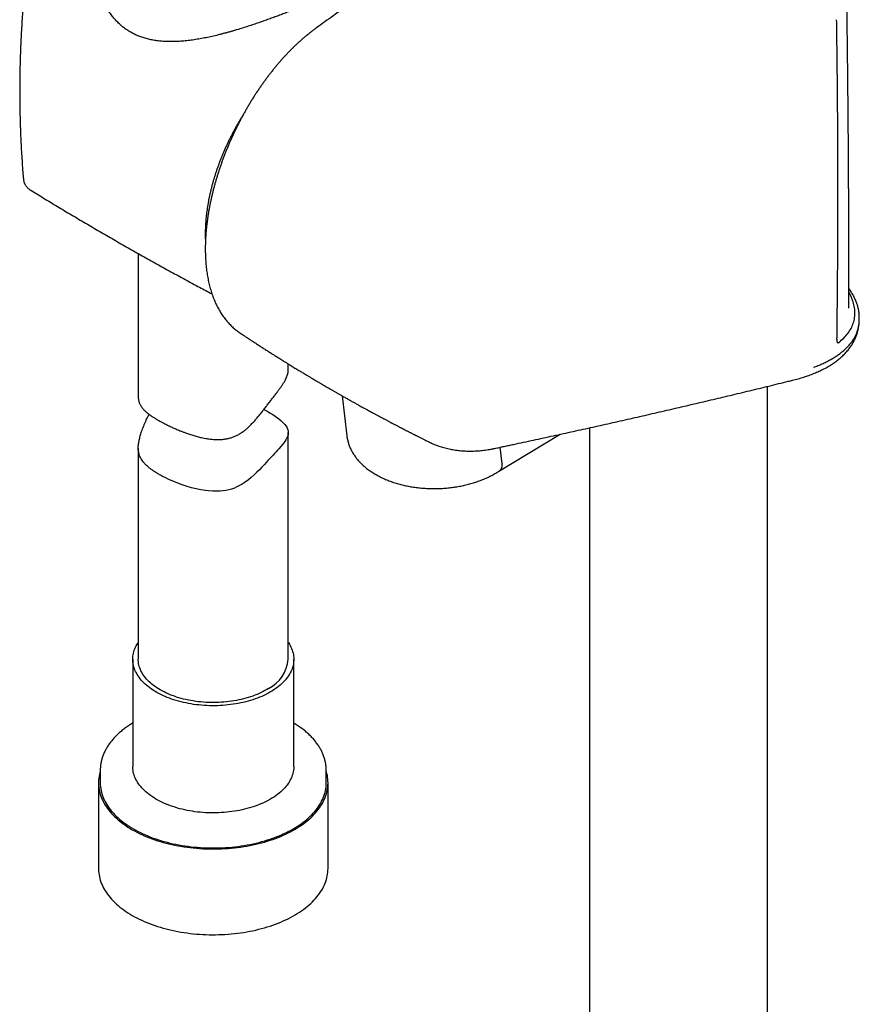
# Model space of a CAD drawing. Header units: millimetres. Extents: x 8 to 673, y 12 to 1463.
# Tile 2 of 16: x 559 to 643, y 291 to 389. Entities that reach past the tile are written whole.
import ezdxf

# ---------------------------------------------------------------- set-up
doc = ezdxf.new("R2010")
doc.units = ezdxf.units.MM

msp = doc.modelspace()

# ---------------------------------------------------------------- linework, layer by layer
at = {"color": 7, "linetype": 'Continuous', "lineweight": 30}
for p, q in [((588.45, 388.213), (588.454, 388.215)), ((570.761, 365.746), (570.761, 351.463)), ((641.801, 360.281), (641.801, 360.312)), ((642.847, 359.039), (642.852, 359.272)), ((642.852, 359.275), (642.852, 359.272)), ((580.962, 357.785), (580.957, 357.788)), ((640.876, 356.896), (640.94, 356.951)), ((585.761, 354.168), (585.761, 354.705)), ((591.133, 351.52), (591.619, 347.514)), ((633.688, 121.638), (633.688, 352.464)), ((585.761, 325.172), (585.761, 347.839)), ((606.865, 344.015), (612.953, 347.671)), ((615.888, 348.319), (615.888, 117.398)), ((599.794, 346.923), (599.791, 346.924)), ((570.761, 346.298), (570.761, 325.172)), ((607.161, 344.701), (606.959, 346.374)), ((607.161, 344.701), (607.162, 344.694)), ((570.211, 325.172), (570.211, 314.456)), ((586.311, 314.456), (586.311, 325.172)), ((566.961, 314.048), (566.961, 312.823)), ((566.961, 314.038), (566.961, 314.048)), ((589.561, 312.823), (589.561, 314.048)), ((566.786, 312.823), (566.786, 304.249)), ((589.736, 304.249), (589.736, 312.823))]:
    msp.add_line(p, q, dxfattribs=at)
at = {"color": 7, "linetype": 'Continuous', "lineweight": 30, "flags": 128}
for points in [[(583.317, 350.147), (583.447, 350.078), (583.712, 349.932), (583.964, 349.785), (584.201, 349.64), (584.454, 349.475), (584.686, 349.312), (584.83, 349.203), (585.001, 349.064), (585.156, 348.927), (585.293, 348.792), (585.428, 348.639), (585.54, 348.489), (585.603, 348.388), (585.658, 348.282), (585.719, 348.121), (585.753, 347.96), (585.76, 347.795), (585.738, 347.627), (585.708, 347.511), (585.659, 347.38), (585.595, 347.245), (585.516, 347.105), (585.418, 346.956), (585.304, 346.8), (585.174, 346.635), (585.008, 346.438), (584.822, 346.229), (584.685, 346.078), (584.54, 345.921), (584.388, 345.758), (584.233, 345.591), (584.071, 345.418), (583.905, 345.239), (583.732, 345.051), (583.555, 344.858), (583.376, 344.662), (583.129, 344.397), (582.875, 344.131), (582.615, 343.868), (582.344, 343.608), (582.064, 343.357), (581.77, 343.115), (581.464, 342.887), (581.142, 342.677), (580.892, 342.534), (580.633, 342.406), (580.368, 342.294), (580.089, 342.198), (579.803, 342.12), (579.514, 342.059), (579.23, 342.015), (578.944, 341.987), (578.656, 341.972), (578.217, 341.975), (577.779, 342.004), (577.472, 342.039), (577.01, 342.112), (576.553, 342.206), (576.096, 342.32), (575.648, 342.45), (575.351, 342.545), (575.064, 342.644), (574.638, 342.804), (574.227, 342.972), (573.824, 343.151), (573.44, 343.336), (573.192, 343.464), (573.192, 343.464)], [(585.761, 326.86), (585.778, 326.834), (585.869, 326.689), (585.952, 326.543), (586.026, 326.396), (586.092, 326.247), (586.149, 326.097), (586.198, 325.946), (586.238, 325.794), (586.269, 325.641), (586.292, 325.488), (586.306, 325.335), (586.311, 325.181), (586.307, 325.027), (586.294, 324.874), (586.273, 324.721), (586.242, 324.568), (586.204, 324.416), (586.156, 324.265), (586.1, 324.115), (586.035, 323.966), (585.961, 323.818), (585.88, 323.672), (585.79, 323.527), (585.691, 323.384), (585.585, 323.243), (585.47, 323.105), (585.348, 322.968), (585.218, 322.834), (585.08, 322.702), (584.935, 322.574), (584.783, 322.448), (584.623, 322.325), (584.457, 322.205), (584.283, 322.088), (584.103, 321.975), (583.917, 321.865), (583.725, 321.759), (583.526, 321.657), (583.322, 321.558), (583.112, 321.463), (582.897, 321.373), (582.677, 321.286), (582.452, 321.204), (582.223, 321.126), (581.989, 321.053), (581.751, 320.984), (581.509, 320.92), (581.264, 320.86), (581.015, 320.805), (580.764, 320.755), (580.509, 320.709), (580.253, 320.669), (579.994, 320.633), (579.733, 320.603), (579.47, 320.577), (579.206, 320.557), (578.942, 320.541), (578.676, 320.531), (578.41, 320.525), (578.144, 320.525), (577.878, 320.53), (577.612, 320.54), (577.347, 320.554), (577.083, 320.574), (576.821, 320.599), (576.559, 320.629), (576.3, 320.664), (576.043, 320.704), (575.789, 320.749), (575.537, 320.799), (575.288, 320.853), (575.042, 320.912), (574.8, 320.976), (574.561, 321.044), (574.327, 321.117), (574.097, 321.194), (573.871, 321.276), (573.651, 321.362), (573.435, 321.452), (573.225, 321.546), (573.02, 321.644), (572.821, 321.746), (572.627, 321.852), (572.44, 321.961), (572.26, 322.074), (572.085, 322.19), (571.918, 322.31), (571.758, 322.433), (571.604, 322.558), (571.458, 322.687), (571.32, 322.818), (571.189, 322.952), (571.065, 323.088), (570.95, 323.226), (570.843, 323.367), (570.743, 323.509), (570.652, 323.654), (570.569, 323.8), (570.495, 323.947), (570.429, 324.096), (570.372, 324.246), (570.323, 324.397), (570.283, 324.549), (570.252, 324.702), (570.229, 324.855), (570.216, 325.009), (570.211, 325.162), (570.215, 325.316), (570.227, 325.469), (570.249, 325.623), (570.279, 325.775), (570.318, 325.927), (570.365, 326.078), (570.422, 326.229), (570.486, 326.378), (570.56, 326.525), (570.642, 326.672), (570.732, 326.816), (570.761, 326.86)], [(583.789, 322.246), (583.612, 322.138), (583.428, 322.034), (583.238, 321.933), (583.043, 321.836), (582.842, 321.744), (582.635, 321.655), (582.423, 321.57), (582.207, 321.49), (581.986, 321.414), (581.76, 321.342), (581.53, 321.275), (581.297, 321.213), (581.059, 321.155), (580.819, 321.102), (580.575, 321.053), (580.329, 321.01), (580.08, 320.971), (579.83, 320.938), (579.577, 320.909), (579.323, 320.886), (579.067, 320.867), (578.811, 320.854), (578.554, 320.845), (578.296, 320.842), (578.039, 320.844), (577.781, 320.851), (577.525, 320.863), (577.269, 320.88), (577.014, 320.902), (576.761, 320.929), (576.51, 320.962), (576.261, 320.999), (576.014, 321.041), (575.769, 321.088), (575.528, 321.14), (575.29, 321.196), (575.055, 321.257), (574.824, 321.323), (574.597, 321.394), (574.375, 321.468), (574.157, 321.548), (573.944, 321.631), (573.736, 321.719), (573.533, 321.81), (573.336, 321.906), (573.145, 322.006), (572.96, 322.109), (572.781, 322.216), (572.608, 322.326), (572.442, 322.44), (572.283, 322.557), (572.131, 322.677), (571.986, 322.799), (571.849, 322.925), (571.719, 323.054), (571.597, 323.184), (571.483, 323.318), (571.377, 323.453), (571.279, 323.591), (571.189, 323.73), (571.107, 323.871), (571.034, 324.013), (570.969, 324.157), (570.913, 324.302), (570.866, 324.448), (570.827, 324.595), (570.797, 324.743), (570.776, 324.891), (570.764, 325.04), (570.761, 325.172)], [(586.311, 314.456), (586.31, 314.389), (586.302, 314.235), (586.284, 314.082), (586.259, 313.929), (586.224, 313.776), (586.181, 313.625), (586.129, 313.474), (586.068, 313.324), (585.999, 313.176), (585.922, 313.029), (585.836, 312.884), (585.742, 312.74), (585.639, 312.598), (585.529, 312.458), (585.41, 312.32), (585.284, 312.185), (585.15, 312.052), (585.009, 311.922), (584.86, 311.795), (584.704, 311.67), (584.541, 311.549), (584.371, 311.431), (584.194, 311.316), (584.011, 311.204), (583.822, 311.096), (583.626, 310.992), (583.425, 310.891), (583.218, 310.795), (583.005, 310.702), (582.788, 310.613), (582.565, 310.529), (582.338, 310.449), (582.106, 310.374), (581.87, 310.302), (581.631, 310.236), (581.387, 310.174), (581.14, 310.116), (580.89, 310.064), (580.637, 310.016), (580.381, 309.973), (580.123, 309.935), (579.863, 309.902), (579.602, 309.874), (579.338, 309.851), (579.074, 309.833), (578.809, 309.82), (578.543, 309.812), (578.277, 309.809), (578.011, 309.811), (577.745, 309.818), (577.48, 309.831), (577.215, 309.848), (576.952, 309.871), (576.69, 309.898), (576.43, 309.931), (576.171, 309.968), (575.916, 310.01), (575.662, 310.058), (575.412, 310.11), (575.164, 310.166), (574.92, 310.228), (574.68, 310.294), (574.444, 310.365), (574.211, 310.44), (573.984, 310.519), (573.76, 310.603), (573.542, 310.691), (573.329, 310.783), (573.121, 310.879), (572.919, 310.979), (572.723, 311.083), (572.533, 311.191), (572.349, 311.302), (572.172, 311.416), (572.001, 311.534), (571.837, 311.655), (571.68, 311.779), (571.53, 311.906), (571.388, 312.036), (571.253, 312.169), (571.126, 312.304), (571.007, 312.441), (570.895, 312.581), (570.792, 312.722), (570.697, 312.866), (570.61, 313.011), (570.531, 313.158), (570.461, 313.306), (570.399, 313.456), (570.346, 313.606), (570.302, 313.758), (570.266, 313.91), (570.24, 314.063), (570.221, 314.216), (570.212, 314.37), (570.211, 314.456)], [(566.961, 313.976), (566.921, 313.838), (566.877, 313.657), (566.841, 313.474), (566.814, 313.292), (566.796, 313.109), (566.787, 312.925), (566.787, 312.742), (566.795, 312.559), (566.812, 312.376), (566.838, 312.193), (566.872, 312.011), (566.916, 311.829), (566.968, 311.648), (567.028, 311.468), (567.097, 311.289), (567.175, 311.112), (567.262, 310.935), (567.356, 310.76), (567.459, 310.587), (567.571, 310.415), (567.69, 310.245), (567.818, 310.077), (567.954, 309.911), (568.097, 309.748), (568.248, 309.587), (568.407, 309.428), (568.574, 309.272), (568.748, 309.118), (568.929, 308.968), (569.118, 308.82), (569.313, 308.676), (569.515, 308.534), (569.724, 308.396), (569.94, 308.261), (570.162, 308.13), (570.39, 308.003), (570.624, 307.879), (570.864, 307.759), (571.109, 307.642), (571.36, 307.53), (571.617, 307.422), (571.878, 307.318), (572.145, 307.218), (572.416, 307.122), (572.691, 307.031), (572.971, 306.944), (573.255, 306.862), (573.543, 306.784), (573.834, 306.711), (574.129, 306.643), (574.426, 306.579), (574.727, 306.521), (575.031, 306.466), (575.337, 306.417), (575.645, 306.373), (575.955, 306.334), (576.267, 306.299), (576.581, 306.27), (576.895, 306.246), (577.211, 306.226), (577.528, 306.212), (577.845, 306.203), (578.163, 306.199), (578.48, 306.2), (578.798, 306.206), (579.115, 306.217), (579.431, 306.233), (579.747, 306.254), (580.061, 306.281), (580.374, 306.312), (580.685, 306.348), (580.995, 306.389), (581.302, 306.436), (581.607, 306.487), (581.91, 306.542), (582.209, 306.603), (582.506, 306.669), (582.799, 306.739), (583.089, 306.814), (583.376, 306.893), (583.658, 306.977), (583.936, 307.066), (584.21, 307.158), (584.479, 307.256), (584.744, 307.357), (585.003, 307.463), (585.258, 307.573), (585.507, 307.686), (585.75, 307.804), (585.988, 307.926), (586.22, 308.051), (586.445, 308.18), (586.665, 308.313), (586.878, 308.449), (587.084, 308.588), (587.284, 308.731), (587.477, 308.876), (587.662, 309.025), (587.841, 309.177), (588.012, 309.331), (588.176, 309.488), (588.332, 309.648), (588.48, 309.81), (588.621, 309.975), (588.753, 310.141), (588.878, 310.31), (588.994, 310.48), (589.102, 310.653), (589.202, 310.827), (589.294, 311.002), (589.377, 311.179), (589.451, 311.358), (589.517, 311.537), (589.575, 311.717), (589.623, 311.899), (589.663, 312.08), (589.695, 312.263), (589.717, 312.446), (589.731, 312.629), (589.736, 312.812), (589.732, 312.996), (589.719, 313.179), (589.698, 313.362), (589.667, 313.544), (589.628, 313.726), (589.581, 313.908), (589.561, 313.976)], [(566.961, 312.823), (566.961, 312.791), (566.967, 312.609), (566.982, 312.427), (567.005, 312.245), (567.037, 312.064), (567.079, 311.883), (567.128, 311.703), (567.187, 311.524), (567.254, 311.346), (567.33, 311.169), (567.414, 310.994), (567.507, 310.82), (567.608, 310.647), (567.717, 310.476), (567.835, 310.307), (567.961, 310.14), (568.094, 309.975), (568.236, 309.812), (568.386, 309.652), (568.543, 309.494), (568.708, 309.339), (568.88, 309.186), (569.059, 309.036), (569.246, 308.89), (569.44, 308.746), (569.64, 308.605), (569.848, 308.468), (570.062, 308.334), (570.282, 308.204), (570.509, 308.077), (570.741, 307.954), (570.98, 307.834), (571.224, 307.719), (571.473, 307.607), (571.728, 307.5), (571.988, 307.397), (572.253, 307.298), (572.523, 307.203), (572.797, 307.113), (573.075, 307.027), (573.357, 306.946), (573.644, 306.869), (573.933, 306.797), (574.227, 306.73), (574.523, 306.667), (574.822, 306.609), (575.124, 306.556), (575.428, 306.508), (575.735, 306.465), (576.043, 306.426), (576.354, 306.393), (576.665, 306.365), (576.978, 306.342), (577.292, 306.324), (577.607, 306.311), (577.922, 306.303), (578.238, 306.3), (578.553, 306.302), (578.869, 306.309), (579.183, 306.321), (579.498, 306.339), (579.811, 306.361), (580.123, 306.389), (580.433, 306.421), (580.742, 306.459), (581.049, 306.501), (581.353, 306.549), (581.656, 306.601), (581.955, 306.658), (582.252, 306.72), (582.546, 306.787), (582.836, 306.858), (583.123, 306.934), (583.406, 307.015), (583.684, 307.1), (583.959, 307.19), (584.229, 307.284), (584.495, 307.382), (584.756, 307.485), (585.011, 307.592), (585.262, 307.703), (585.507, 307.817), (585.746, 307.936), (585.979, 308.059), (586.207, 308.185), (586.428, 308.315), (586.643, 308.448), (586.851, 308.585), (587.053, 308.725), (587.248, 308.868), (587.435, 309.015), (587.616, 309.164), (587.789, 309.316), (587.955, 309.471), (588.114, 309.629), (588.264, 309.789), (588.407, 309.952), (588.542, 310.116), (588.669, 310.283), (588.788, 310.452), (588.898, 310.622), (589.001, 310.795), (589.094, 310.969), (589.18, 311.144), (589.257, 311.321), (589.325, 311.498), (589.385, 311.677), (589.436, 311.857), (589.478, 312.038), (589.512, 312.219), (589.537, 312.4), (589.553, 312.582), (589.56, 312.764), (589.561, 312.823)], [(566.786, 304.249), (566.787, 304.168), (566.795, 303.985), (566.812, 303.802), (566.838, 303.619), (566.872, 303.437), (566.916, 303.255), (566.968, 303.075), (567.028, 302.895), (567.097, 302.716), (567.175, 302.538), (567.262, 302.361), (567.356, 302.186), (567.459, 302.013), (567.571, 301.841), (567.69, 301.671), (567.818, 301.503), (567.954, 301.338), (568.097, 301.174), (568.248, 301.013), (568.407, 300.854), (568.574, 300.698), (568.748, 300.545), (568.929, 300.394), (569.118, 300.246), (569.313, 300.102), (569.515, 299.961), (569.724, 299.822), (569.94, 299.688), (570.162, 299.557), (570.39, 299.429), (570.624, 299.305), (570.864, 299.185), (571.109, 299.069), (571.36, 298.956), (571.617, 298.848), (571.878, 298.744), (572.145, 298.644), (572.416, 298.549), (572.691, 298.458), (572.971, 298.371), (573.255, 298.289), (573.543, 298.211), (573.834, 298.138), (574.129, 298.069), (574.426, 298.006), (574.727, 297.947), (575.031, 297.893), (575.337, 297.844), (575.645, 297.799), (575.955, 297.76), (576.267, 297.726), (576.581, 297.696), (576.895, 297.672), (577.211, 297.653), (577.528, 297.638), (577.845, 297.629), (578.163, 297.625), (578.48, 297.626), (578.798, 297.632), (579.115, 297.643), (579.431, 297.66), (579.747, 297.681), (580.061, 297.707), (580.374, 297.738), (580.685, 297.775), (580.995, 297.816), (581.302, 297.862), (581.607, 297.913), (581.91, 297.969), (582.209, 298.03), (582.506, 298.095), (582.799, 298.165), (583.089, 298.24), (583.376, 298.319), (583.658, 298.403), (583.936, 298.492), (584.21, 298.585), (584.479, 298.682), (584.744, 298.783), (585.003, 298.889), (585.258, 298.999), (585.507, 299.113), (585.75, 299.23), (585.988, 299.352), (586.22, 299.477), (586.445, 299.606), (586.665, 299.739), (586.878, 299.875), (587.084, 300.014), (587.284, 300.157), (587.477, 300.303), (587.662, 300.451), (587.841, 300.603), (588.012, 300.757), (588.176, 300.915), (588.332, 301.074), (588.48, 301.236), (588.621, 301.401), (588.753, 301.567), (588.878, 301.736), (588.994, 301.907), (589.102, 302.079), (589.202, 302.253), (589.294, 302.429), (589.377, 302.606), (589.451, 302.784), (589.517, 302.963), (589.575, 303.144), (589.623, 303.325), (589.663, 303.507), (589.695, 303.689), (589.717, 303.872), (589.731, 304.055), (589.736, 304.239), (589.736, 304.249)]]:
    msp.add_lwpolyline(points, dxfattribs=at)
at = {"color": 7, "linetype": 'Continuous', "lineweight": 30}
msp.add_arc((582.136, 325.487), 3.638, 297.01991, 355.02745, dxfattribs=at)
for points, knots in [([(611.671, 404.147), (611.278, 403.892), (610.31, 403.261), (608.772, 402.249), (607.057, 401.114), (605.349, 399.974), (603.646, 398.83), (601.949, 397.68), (600.259, 396.527), (598.574, 395.369), (596.896, 394.206), (595.224, 393.039), (593.559, 391.867), (591.899, 390.691), (590.245, 389.51), (589.097, 388.685), (588.501, 388.253), (588.452, 388.218)], [0, 0, 0, 0, 0.049591, 0.122298, 0.194994, 0.267678, 0.340347, 0.412999, 0.485634, 0.558247, 0.630839, 0.703406, 0.775947, 0.848463, 0.921024, 0.993596, 1, 1, 1, 1]), ([(589.895, 391.611), (589.887, 391.607), (589.869, 391.598), (589.832, 391.579), (589.785, 391.556), (589.729, 391.53), (589.665, 391.501), (589.594, 391.468), (589.515, 391.433), (589.43, 391.395), (589.337, 391.355), (589.237, 391.311), (589.13, 391.266), (589.017, 391.217), (588.898, 391.167), (588.773, 391.115), (588.643, 391.06), (588.508, 391.004), (588.367, 390.945), (588.221, 390.885), (588.069, 390.823), (587.913, 390.759), (587.751, 390.693), (587.584, 390.625), (587.412, 390.556), (587.236, 390.485), (587.054, 390.412), (586.867, 390.338), (586.676, 390.262), (586.48, 390.185), (586.281, 390.107), (586.078, 390.027), (585.872, 389.947), (585.661, 389.866), (585.445, 389.783), (585.225, 389.7), (585.002, 389.615), (584.774, 389.53), (584.542, 389.443), (584.306, 389.356), (584.066, 389.269), (583.823, 389.181), (583.575, 389.092), (583.323, 389.002), (583.067, 388.913), (582.809, 388.823), (582.549, 388.734), (582.285, 388.646), (582.018, 388.557), (581.747, 388.468), (581.473, 388.38), (581.195, 388.292), (580.914, 388.205), (580.631, 388.12), (580.344, 388.035), (580.056, 387.951), (579.765, 387.869), (579.473, 387.789), (579.179, 387.712), (578.884, 387.636), (578.588, 387.563), (578.291, 387.493), (577.992, 387.425), (577.693, 387.361), (577.393, 387.301), (577.093, 387.243), (576.793, 387.19), (576.494, 387.141), (576.197, 387.097), (575.903, 387.058), (575.611, 387.024), (575.322, 386.994), (575.034, 386.971), (574.75, 386.952), (574.469, 386.94), (574.192, 386.933), (573.919, 386.933), (573.65, 386.938), (573.386, 386.95), (573.127, 386.967), (572.873, 386.991), (572.625, 387.021), (572.381, 387.057), (572.142, 387.1), (571.907, 387.149), (571.677, 387.204), (571.453, 387.265), (571.234, 387.332), (571.019, 387.406), (570.807, 387.487), (570.599, 387.574), (570.396, 387.668), (570.199, 387.767), (570.008, 387.872), (569.822, 387.983), (569.639, 388.1), (569.46, 388.225), (569.285, 388.356), (569.115, 388.494), (568.949, 388.638), (568.788, 388.789), (568.632, 388.946), (568.48, 389.109), (568.333, 389.279), (568.19, 389.455), (568.052, 389.638), (567.92, 389.826), (567.793, 390.02), (567.672, 390.22), (567.557, 390.425), (567.447, 390.637), (567.343, 390.854), (567.245, 391.076), (567.154, 391.302), (567.07, 391.533), (566.992, 391.767), (566.922, 392.004), (566.859, 392.244), (566.804, 392.485), (566.757, 392.727), (566.717, 392.97), (566.686, 393.212), (566.662, 393.445), (566.653, 393.597), (566.649, 393.668)], [0, 0, 0, 0, 0.005715, 0.013491, 0.021568, 0.029862, 0.038299, 0.046818, 0.055371, 0.063915, 0.072432, 0.081044, 0.0896, 0.098111, 0.106562, 0.11494, 0.123235, 0.131427, 0.139617, 0.147734, 0.155788, 0.163788, 0.171745, 0.179669, 0.187576, 0.195415, 0.203252, 0.211077, 0.218879, 0.226646, 0.234369, 0.242035, 0.249653, 0.25732, 0.264976, 0.272632, 0.280295, 0.287973, 0.295676, 0.303416, 0.311122, 0.318875, 0.326694, 0.334562, 0.342457, 0.350358, 0.35824, 0.366134, 0.374165, 0.382231, 0.390343, 0.398508, 0.406736, 0.415035, 0.423378, 0.431781, 0.440219, 0.448693, 0.457207, 0.465759, 0.474352, 0.482986, 0.491659, 0.500372, 0.509123, 0.51791, 0.526732, 0.535566, 0.544338, 0.553081, 0.561799, 0.570498, 0.579182, 0.587859, 0.596445, 0.605011, 0.613525, 0.621973, 0.630343, 0.638625, 0.646807, 0.654962, 0.663043, 0.671064, 0.679037, 0.686973, 0.694882, 0.702601, 0.710422, 0.718265, 0.726106, 0.733914, 0.741666, 0.749341, 0.75695, 0.7647, 0.772458, 0.780239, 0.788052, 0.795907, 0.803812, 0.811765, 0.819711, 0.827754, 0.835883, 0.844083, 0.852335, 0.860621, 0.868955, 0.877393, 0.885918, 0.894524, 0.903207, 0.911959, 0.920771, 0.929634, 0.938536, 0.947467, 0.956413, 0.96536, 0.974292, 0.983201, 0.992126, 1, 1, 1, 1]), ([(559.378, 392.012), (559.355, 391.761), (559.303, 391.207), (559.232, 390.349), (559.164, 389.436), (559.105, 388.522), (559.052, 387.608), (559.008, 386.693), (558.972, 385.777), (558.944, 384.861), (558.923, 383.944), (558.911, 383.028), (558.906, 382.111), (558.909, 381.194), (558.92, 380.278), (558.939, 379.362), (558.966, 378.446), (559.001, 377.531), (559.043, 376.617), (559.094, 375.704), (559.152, 374.791), (559.212, 373.963), (559.255, 373.439), (559.273, 373.219)], [0, 0, 0, 0, 0.040163, 0.088824, 0.137493, 0.186168, 0.234849, 0.283533, 0.332219, 0.380907, 0.429594, 0.478279, 0.526961, 0.575639, 0.62431, 0.672974, 0.72163, 0.770275, 0.818908, 0.867528, 0.916135, 0.964725, 1, 1, 1, 1]), ([(641.805, 360.311), (641.805, 360.507), (641.806, 360.892), (641.806, 361.459), (641.807, 362.007), (641.808, 362.541), (641.808, 363.066), (641.808, 363.582), (641.808, 364.055), (641.808, 364.487), (641.808, 364.888), (641.808, 365.301), (641.807, 365.732), (641.807, 366.184), (641.806, 366.654), (641.805, 367.085), (641.805, 367.472), (641.804, 367.811), (641.803, 368.158), (641.802, 368.513), (641.802, 368.874), (641.801, 369.222), (641.8, 369.545), (641.799, 369.834), (641.798, 370.095), (641.797, 370.328), (641.796, 370.523), (641.796, 370.685), (641.795, 370.815), (641.795, 370.926), (641.795, 371.018), (641.794, 371.093), (641.794, 371.193), (641.793, 371.334), (641.793, 371.5), (641.792, 371.663), (641.791, 371.817), (641.791, 371.989), (641.79, 372.186), (641.789, 372.408), (641.788, 372.657), (641.786, 372.932), (641.785, 373.235), (641.783, 373.566), (641.781, 373.928), (641.779, 374.32), (641.776, 374.74), (641.774, 375.189), (641.771, 375.662), (641.768, 376.161), (641.764, 376.684), (641.76, 377.235), (641.756, 377.803), (641.751, 378.387), (641.747, 378.986), (641.741, 379.611), (641.736, 380.26), (641.73, 380.933), (641.723, 381.618), (641.716, 382.313), (641.709, 383.016), (641.701, 383.742), (641.693, 384.489), (641.684, 385.259), (641.675, 386.051), (641.665, 386.865), (641.654, 387.701), (641.643, 388.56), (641.631, 389.435), (641.618, 390.327), (641.606, 391.176), (641.597, 391.73), (641.593, 391.981)], [0, 0, 0, 0, 0.0188, 0.036914, 0.054345, 0.071323, 0.088053, 0.104534, 0.120767, 0.133347, 0.145938, 0.159091, 0.172852, 0.187221, 0.202197, 0.217781, 0.228291, 0.23906, 0.250088, 0.261376, 0.272923, 0.284461, 0.294499, 0.303653, 0.311923, 0.319309, 0.325811, 0.330555, 0.334685, 0.338201, 0.341104, 0.343393, 0.345372, 0.350629, 0.356736, 0.361213, 0.366056, 0.37139, 0.377587, 0.384674, 0.3925, 0.401183, 0.410725, 0.421124, 0.432593, 0.444951, 0.458198, 0.472335, 0.48736, 0.502983, 0.519463, 0.5368, 0.554995, 0.573081, 0.59194, 0.611574, 0.631982, 0.653164, 0.675121, 0.696531, 0.71863, 0.741417, 0.764893, 0.789056, 0.813907, 0.839447, 0.865674, 0.89259, 0.920193, 0.947973, 0.976417, 1, 1, 1, 1]), ([(640.622, 357.291), (640.624, 357.413), (640.637, 358.37), (640.657, 360.165), (640.68, 362.675), (640.698, 365.189), (640.71, 367.706), (640.717, 370.226), (640.718, 372.75), (640.713, 375.276), (640.703, 377.806), (640.687, 380.339), (640.666, 382.874), (640.639, 385.414), (640.613, 387.498), (640.594, 388.738), (640.588, 389.128)], [0, 0, 0, 0, 0.011635, 0.090963, 0.17029, 0.249616, 0.32894, 0.408263, 0.487584, 0.566903, 0.64622, 0.725535, 0.804847, 0.884157, 0.963464, 1, 1, 1, 1]), ([(588.45, 388.213), (588.439, 388.205), (588.354, 388.143), (588.196, 388.026), (587.982, 387.863), (587.769, 387.695), (587.555, 387.522), (587.33, 387.333), (587.095, 387.129), (586.849, 386.909), (586.603, 386.682), (586.359, 386.449), (586.117, 386.212), (585.876, 385.969), (585.638, 385.72), (585.4, 385.466), (585.166, 385.208), (584.935, 384.947), (584.706, 384.681), (584.48, 384.411), (584.256, 384.136), (584.034, 383.856), (583.814, 383.572), (583.597, 383.284), (583.382, 382.991), (583.17, 382.695), (582.96, 382.394), (582.753, 382.089), (582.548, 381.779), (582.345, 381.466), (582.146, 381.149), (581.951, 380.831), (581.76, 380.511), (581.572, 380.189), (581.388, 379.865), (581.208, 379.538), (581.031, 379.208), (580.858, 378.877), (580.688, 378.542), (580.521, 378.205), (580.358, 377.866), (580.198, 377.523), (580.042, 377.179), (579.89, 376.833), (579.742, 376.486), (579.598, 376.138), (579.458, 375.789), (579.323, 375.44), (579.193, 375.092), (579.067, 374.743), (578.946, 374.393), (578.829, 374.044), (578.716, 373.695), (578.608, 373.346), (578.505, 372.996), (578.406, 372.646), (578.312, 372.297), (578.222, 371.947), (578.137, 371.598), (578.057, 371.249), (577.982, 370.901), (577.911, 370.555), (577.846, 370.21), (577.785, 369.865), (577.73, 369.522), (577.679, 369.182), (577.634, 368.844), (577.594, 368.508), (577.56, 368.173), (577.53, 367.841), (577.506, 367.511), (577.487, 367.184), (577.473, 366.859), (577.465, 366.536), (577.462, 366.216), (577.465, 365.899), (577.473, 365.586), (577.486, 365.274), (577.505, 364.965), (577.53, 364.659), (577.56, 364.356), (577.596, 364.059), (577.637, 363.766), (577.684, 363.477), (577.737, 363.193), (577.795, 362.914), (577.859, 362.639), (577.929, 362.368), (578.004, 362.101), (578.085, 361.84), (578.172, 361.585), (578.264, 361.335), (578.362, 361.089), (578.466, 360.848), (578.575, 360.614), (578.689, 360.387), (578.808, 360.166), (578.933, 359.951), (579.062, 359.742), (579.196, 359.54), (579.336, 359.345), (579.48, 359.156), (579.628, 358.976), (579.779, 358.804), (579.936, 358.638), (580.097, 358.478), (580.262, 358.325), (580.432, 358.178), (580.606, 358.039), (580.782, 357.907), (580.902, 357.825), (580.961, 357.785)], [0, 0, 0, 0, 0.001256, 0.009739, 0.017826, 0.025597, 0.03389, 0.041952, 0.051421, 0.060897, 0.070387, 0.079894, 0.089427, 0.098814, 0.108331, 0.117831, 0.127288, 0.13668, 0.145978, 0.155318, 0.164696, 0.174059, 0.183413, 0.192763, 0.202114, 0.211469, 0.220832, 0.23021, 0.239607, 0.249027, 0.258464, 0.267804, 0.27712, 0.286416, 0.295698, 0.304973, 0.314246, 0.323522, 0.332806, 0.342105, 0.351423, 0.360769, 0.370164, 0.379485, 0.388843, 0.398214, 0.407573, 0.416892, 0.426156, 0.435466, 0.444759, 0.454041, 0.463317, 0.472594, 0.481871, 0.491189, 0.500511, 0.509843, 0.51919, 0.52856, 0.537929, 0.547266, 0.556641, 0.566036, 0.575435, 0.584818, 0.594133, 0.603516, 0.612897, 0.622279, 0.631664, 0.641056, 0.650457, 0.65987, 0.669298, 0.678745, 0.688211, 0.697577, 0.707154, 0.716699, 0.726214, 0.735705, 0.745174, 0.754627, 0.764066, 0.773494, 0.782916, 0.792334, 0.801758, 0.811299, 0.820592, 0.829951, 0.839349, 0.84875, 0.858106, 0.867241, 0.876496, 0.885683, 0.894805, 0.903867, 0.912882, 0.921911, 0.930661, 0.939415, 0.948165, 0.956904, 0.965626, 0.974324, 0.982993, 0.99163, 1, 1, 1, 1]), ([(581.278, 379.663), (581.223, 379.575), (581.104, 379.386), (580.928, 379.094), (580.748, 378.788), (580.572, 378.479), (580.4, 378.168), (580.232, 377.855), (580.069, 377.541), (579.91, 377.224), (579.755, 376.906), (579.604, 376.587), (579.459, 376.266), (579.317, 375.944), (579.181, 375.621), (579.049, 375.298), (578.922, 374.974), (578.8, 374.649), (578.683, 374.324), (578.571, 373.999), (578.464, 373.674), (578.363, 373.349), (578.266, 373.024), (578.175, 372.7), (578.088, 372.376), (578.008, 372.053), (577.932, 371.731), (577.862, 371.411), (577.798, 371.091), (577.738, 370.773), (577.685, 370.456), (577.637, 370.141), (577.594, 369.828), (577.558, 369.517), (577.526, 369.208), (577.501, 368.901), (577.481, 368.597), (577.467, 368.295), (577.458, 367.996), (577.456, 367.7), (577.459, 367.407), (577.466, 367.153), (577.474, 366.997), (577.478, 366.937)], [0, 0, 0, 0, 0.021732, 0.046374, 0.071016, 0.095658, 0.1203, 0.144943, 0.169586, 0.19423, 0.218874, 0.24352, 0.268168, 0.292817, 0.317468, 0.342121, 0.366777, 0.391435, 0.416096, 0.440759, 0.465427, 0.490097, 0.514771, 0.539449, 0.564131, 0.588817, 0.613508, 0.638202, 0.662902, 0.687606, 0.712315, 0.737028, 0.761747, 0.78647, 0.811198, 0.83593, 0.860667, 0.885408, 0.910152, 0.9349, 0.959651, 0.984404, 1, 1, 1, 1]), ([(559.273, 373.219), (559.278, 373.171), (559.288, 373.081), (559.316, 372.955), (559.347, 372.856), (559.376, 372.78), (559.4, 372.725), (559.422, 372.678), (559.45, 372.627), (559.487, 372.564), (559.54, 372.484), (559.61, 372.395), (559.699, 372.3), (559.81, 372.203), (559.896, 372.146), (559.941, 372.116)], [0, 0, 0, 0, 0.128248, 0.238605, 0.3307, 0.38772, 0.43448, 0.471228, 0.503342, 0.555639, 0.62008, 0.697015, 0.786363, 0.887651, 1, 1, 1, 1]), ([(559.941, 372.116), (560.388, 371.843), (561.299, 371.284), (562.681, 370.45), (564.085, 369.61), (565.493, 368.778), (566.906, 367.952), (568.322, 367.133), (569.742, 366.321), (571.166, 365.515), (572.593, 364.717), (574.024, 363.926), (575.459, 363.142), (576.828, 362.402), (577.72, 361.926), (578.132, 361.707)], [0, 0, 0, 0, 0.0749818, 0.1530164, 0.2310521, 0.3090879, 0.387123, 0.4651566, 0.5431879, 0.6212157, 0.6992393, 0.7772576, 0.85527, 0.9332755, 1, 1, 1, 1]), ([(640.931, 356.953), (641.098, 357.102), (641.429, 357.4), (641.813, 357.883), (642.11, 358.388), (642.312, 358.918), (642.418, 359.469), (642.425, 360.037), (642.337, 360.617), (642.141, 361.209), (641.962, 361.628), (641.82, 361.85), (641.807, 361.87)], [0, 0, 0, 0, 0.110387, 0.220004, 0.329436, 0.439265, 0.549914, 0.659927, 0.769356, 0.878816, 0.988935, 1, 1, 1, 1]), ([(642.852, 359.275), (642.853, 359.327), (642.854, 359.437), (642.846, 359.604), (642.831, 359.778), (642.808, 359.953), (642.777, 360.129), (642.738, 360.306), (642.691, 360.483), (642.636, 360.661), (642.574, 360.84), (642.503, 361.02), (642.424, 361.2), (642.338, 361.38), (642.244, 361.56), (642.141, 361.74), (642.031, 361.921), (641.92, 362.092), (641.843, 362.202), (641.807, 362.252)], [0, 0, 0, 0, 0.053232, 0.111076, 0.169693, 0.228356, 0.287134, 0.346087, 0.405269, 0.464728, 0.524504, 0.584631, 0.645168, 0.704916, 0.765509, 0.826454, 0.887628, 0.948905, 1, 1, 1, 1]), ([(637.612, 353.491), (637.635, 353.499), (637.75, 353.538), (637.952, 353.611), (638.217, 353.712), (638.467, 353.814), (638.706, 353.917), (638.94, 354.024), (639.177, 354.138), (639.411, 354.26), (639.639, 354.385), (639.86, 354.514), (640.074, 354.647), (640.281, 354.784), (640.48, 354.925), (640.672, 355.069), (640.856, 355.217), (641.032, 355.368), (641.201, 355.523), (641.361, 355.681), (641.513, 355.842), (641.657, 356.005), (641.792, 356.17), (641.918, 356.338), (642.036, 356.508), (642.146, 356.68), (642.248, 356.854), (642.342, 357.031), (642.428, 357.209), (642.506, 357.389), (642.576, 357.57), (642.637, 357.752), (642.69, 357.936), (642.736, 358.121), (642.774, 358.308), (642.805, 358.497), (642.827, 358.686), (642.841, 358.854), (642.844, 358.959), (642.845, 358.999)], [0, 0, 0, 0, 0.007807, 0.038425, 0.069069, 0.099688, 0.127084, 0.155882, 0.186435, 0.216906, 0.247278, 0.277538, 0.307669, 0.337654, 0.367474, 0.397113, 0.426553, 0.455718, 0.484596, 0.513323, 0.541655, 0.569603, 0.597188, 0.624431, 0.651361, 0.678007, 0.704404, 0.730587, 0.756593, 0.782532, 0.807765, 0.832982, 0.858172, 0.88334, 0.908493, 0.933638, 0.958781, 0.983928, 1, 1, 1, 1]), ([(638.289, 354.37), (638.435, 354.425), (638.727, 354.536), (639.141, 354.715), (639.538, 354.902), (639.916, 355.1), (640.275, 355.308), (640.614, 355.526), (640.932, 355.753), (641.235, 355.995), (641.52, 356.252), (641.786, 356.526), (642.024, 356.81), (642.234, 357.104), (642.416, 357.408), (642.567, 357.722), (642.687, 358.044), (642.775, 358.37), (642.827, 358.699), (642.85, 358.923), (642.847, 359.038), (642.847, 359.042)], [0, 0, 0, 0, 0.051711, 0.103423, 0.155405, 0.207387, 0.259927, 0.312467, 0.365293, 0.41812, 0.475241, 0.532549, 0.58995, 0.648038, 0.706224, 0.765113, 0.824106, 0.883309, 0.940529, 0.997945, 1, 1, 1, 1]), ([(580.957, 357.787), (580.971, 357.778), (581.043, 357.73), (581.166, 357.648), (581.319, 357.547), (581.449, 357.461), (581.557, 357.39), (581.643, 357.333), (581.705, 357.292), (581.744, 357.266), (581.768, 357.25), (581.787, 357.238), (581.807, 357.225), (581.831, 357.209), (581.859, 357.191), (581.904, 357.161), (581.972, 357.117), (582.066, 357.055), (582.177, 356.983), (582.303, 356.901), (582.438, 356.812), (582.653, 356.672), (582.939, 356.488), (583.291, 356.261), (583.629, 356.044), (583.906, 355.868), (584.117, 355.734), (584.261, 355.643), (584.383, 355.566), (584.475, 355.508), (584.541, 355.466), (584.592, 355.434), (584.65, 355.398), (584.719, 355.354), (584.838, 355.279), (585.01, 355.172), (585.235, 355.031), (585.475, 354.882), (585.708, 354.738), (585.927, 354.603), (586.128, 354.479), (586.328, 354.356), (586.525, 354.236), (586.716, 354.119), (586.899, 354.008), (587.073, 353.903), (587.212, 353.818), (587.315, 353.756), (587.382, 353.716), (587.439, 353.681), (587.496, 353.647), (587.559, 353.609), (587.639, 353.561), (587.735, 353.503), (587.85, 353.435), (587.979, 353.357), (588.126, 353.27), (588.287, 353.174), (588.457, 353.073), (588.629, 352.971), (588.803, 352.869), (588.978, 352.766), (589.155, 352.662), (589.33, 352.559), (589.486, 352.468), (589.616, 352.393), (589.718, 352.333), (589.806, 352.282), (589.887, 352.235), (589.969, 352.188), (590.06, 352.135), (590.161, 352.077), (590.315, 351.988), (590.521, 351.87), (590.778, 351.722), (591.045, 351.57), (591.28, 351.437), (591.476, 351.325), (591.629, 351.239), (591.769, 351.16), (591.902, 351.086), (592.019, 351.02), (592.128, 350.959), (592.233, 350.9), (592.348, 350.836), (592.479, 350.763), (592.625, 350.682), (592.778, 350.597), (592.942, 350.506), (593.109, 350.414), (593.276, 350.322), (593.424, 350.241), (593.544, 350.175), (593.641, 350.122), (593.717, 350.081), (593.784, 350.044), (593.844, 350.011), (593.896, 349.983), (593.945, 349.957), (593.998, 349.928), (594.066, 349.891), (594.15, 349.845), (594.246, 349.793), (594.351, 349.737), (594.462, 349.676), (594.581, 349.613), (594.704, 349.546), (594.824, 349.482), (594.933, 349.423), (595.024, 349.375), (595.098, 349.335), (595.169, 349.297), (595.25, 349.254), (595.355, 349.198), (595.476, 349.134), (595.601, 349.068), (595.722, 349.003), (595.836, 348.943), (595.938, 348.89), (596.016, 348.848), (596.077, 348.816), (596.132, 348.788), (596.194, 348.755), (596.275, 348.713), (596.374, 348.661), (596.488, 348.601), (596.608, 348.538), (596.725, 348.477), (596.839, 348.418), (596.949, 348.361), (597.054, 348.307), (597.149, 348.258), (597.23, 348.216), (597.297, 348.181), (597.361, 348.148), (597.437, 348.109), (597.535, 348.059), (597.653, 347.998), (597.782, 347.932), (597.91, 347.867), (598.031, 347.804), (598.147, 347.746), (598.26, 347.688), (598.362, 347.636), (598.447, 347.593), (598.528, 347.553), (598.621, 347.505), (598.742, 347.444), (598.872, 347.379), (599.006, 347.311), (599.139, 347.245), (599.28, 347.174), (599.431, 347.099), (599.594, 347.018), (599.715, 346.958), (599.782, 346.925), (599.79, 346.921)], [0, 0, 0, 0, 0.0023463, 0.0120271, 0.0204797, 0.0277039, 0.0336993, 0.0384657, 0.0420029, 0.0439196, 0.0450774, 0.0459732, 0.0470786, 0.0483935, 0.049918, 0.051652, 0.0559377, 0.0611333, 0.0672388, 0.0742545, 0.0819876, 0.0896884, 0.1097861, 0.1291124, 0.1476668, 0.1654448, 0.1745003, 0.1823588, 0.18902, 0.1944836, 0.1973047, 0.199833, 0.2029253, 0.2066923, 0.2111341, 0.2224191, 0.234647, 0.2478135, 0.2615105, 0.2725055, 0.2834056, 0.2942107, 0.3049163, 0.3152736, 0.3251411, 0.3345186, 0.3432945, 0.3476222, 0.3511905, 0.3540087, 0.3568727, 0.3602906, 0.3642625, 0.3696549, 0.3758171, 0.3827493, 0.3904259, 0.3994422, 0.4085434, 0.4177297, 0.427001, 0.4363573, 0.4457988, 0.4553254, 0.4643695, 0.470596, 0.4760451, 0.4807168, 0.4846885, 0.4889315, 0.493738, 0.499108, 0.5050417, 0.5181758, 0.5318191, 0.5459502, 0.560464, 0.5690946, 0.5771206, 0.5845417, 0.5913577, 0.5979753, 0.603098, 0.6085665, 0.6144094, 0.6212204, 0.6292352, 0.6375122, 0.6452506, 0.6550113, 0.6637529, 0.671475, 0.6782279, 0.6826259, 0.6865981, 0.6901444, 0.6932647, 0.6959591, 0.6982275, 0.7008882, 0.7043753, 0.7088622, 0.7139665, 0.7194241, 0.7252352, 0.7313997, 0.7379179, 0.7444754, 0.7501572, 0.7549048, 0.7587179, 0.7616865, 0.7658926, 0.7714456, 0.7780163, 0.7846948, 0.7908005, 0.7969404, 0.8023664, 0.8066241, 0.809163, 0.8118124, 0.8150582, 0.8189007, 0.8242532, 0.8304209, 0.8366904, 0.8427617, 0.8486348, 0.8543096, 0.8597861, 0.8648289, 0.869002, 0.8722955, 0.8752494, 0.8788877, 0.8840859, 0.8902691, 0.8971255, 0.9040424, 0.909946, 0.9158815, 0.921849, 0.9273403, 0.9316668, 0.9348343, 0.93979, 0.9459993, 0.9534575, 0.9598134, 0.9666066, 0.9738373, 0.9815056, 0.9897218, 0.9988373, 1, 1, 1, 1]), ([(640.699, 356.816), (640.699, 356.816), (640.7, 356.815), (640.697, 356.819), (640.691, 356.83), (640.682, 356.849), (640.671, 356.875), (640.66, 356.91), (640.649, 356.951), (640.64, 357.001), (640.632, 357.056), (640.625, 357.119), (640.622, 357.188), (640.62, 357.246), (640.621, 357.282), (640.621, 357.292)], [0, 0, 0, 0, 0.017796, 0.098665, 0.180038, 0.262615, 0.346786, 0.432644, 0.520068, 0.608794, 0.698511, 0.786417, 0.875642, 0.966711, 1, 1, 1, 1]), ([(640.689, 356.834), (640.701, 356.832), (640.726, 356.826), (640.767, 356.832), (640.81, 356.848), (640.846, 356.87), (640.868, 356.89), (640.875, 356.897)], [0, 0, 0, 0, 0.206281, 0.430172, 0.655449, 0.88491, 1, 1, 1, 1]), ([(573.192, 348.838), (573.266, 348.799), (573.452, 348.702), (573.765, 348.546), (574.136, 348.371), (574.524, 348.198), (574.883, 348.047), (575.202, 347.921), (575.523, 347.8), (575.893, 347.669), (576.32, 347.534), (576.757, 347.412), (577.153, 347.319), (577.548, 347.242), (577.944, 347.184), (578.314, 347.152), (578.613, 347.142), (578.838, 347.143), (579.064, 347.154), (579.326, 347.178), (579.621, 347.223), (579.95, 347.301), (580.274, 347.407), (580.587, 347.541), (580.886, 347.703), (581.17, 347.887), (581.442, 348.093), (581.717, 348.326), (581.993, 348.588), (582.269, 348.876), (582.535, 349.175), (582.793, 349.483), (583.046, 349.798), (583.294, 350.117), (583.54, 350.438), (583.745, 350.706), (583.909, 350.92), (584.035, 351.081), (584.159, 351.241), (584.281, 351.399), (584.402, 351.554), (584.521, 351.708), (584.636, 351.859), (584.745, 352.005), (584.85, 352.146), (584.948, 352.282), (585.042, 352.416), (585.161, 352.591), (585.298, 352.804), (585.421, 353.021), (585.527, 353.228), (585.614, 353.428), (585.688, 353.647), (585.737, 353.86), (585.759, 354.034), (585.759, 354.136), (585.759, 354.168)], [0, 0, 0, 0, 0.01625, 0.040864, 0.065589, 0.090648, 0.115817, 0.132757, 0.149007, 0.173566, 0.198211, 0.223116, 0.248108, 0.264901, 0.28919, 0.313586, 0.325917, 0.338247, 0.350664, 0.363081, 0.381424, 0.399875, 0.418583, 0.437445, 0.455781, 0.474242, 0.492904, 0.511638, 0.533356, 0.555165, 0.577008, 0.599028, 0.621073, 0.643311, 0.665601, 0.688023, 0.699736, 0.711449, 0.723254, 0.73506, 0.747062, 0.759064, 0.771167, 0.783271, 0.794972, 0.806675, 0.818458, 0.830241, 0.854108, 0.878114, 0.893632, 0.917121, 0.940706, 0.964571, 0.988524, 1, 1, 1, 1]), ([(636.175, 353.073), (636.267, 353.096), (636.459, 353.144), (636.744, 353.222), (637.031, 353.304), (637.312, 353.391), (637.506, 353.453), (637.603, 353.487), (637.611, 353.49)], [0, 0, 0, 0, 0.185644, 0.384269, 0.584172, 0.783623, 0.982719, 1, 1, 1, 1]), ([(599.793, 346.92), (599.814, 346.909), (599.912, 346.859), (600.091, 346.778), (600.329, 346.675), (600.571, 346.58), (600.816, 346.492), (601.065, 346.41), (601.317, 346.336), (601.573, 346.269), (601.832, 346.209), (602.095, 346.156), (602.361, 346.111), (602.631, 346.072), (602.903, 346.041), (603.178, 346.017), (603.454, 346.001), (603.733, 345.992), (604.013, 345.99), (604.296, 345.996), (604.582, 346.009), (604.87, 346.029), (605.16, 346.057), (605.452, 346.093), (605.747, 346.136), (605.996, 346.178), (606.183, 346.214), (606.3, 346.237), (606.522, 346.281), (606.873, 346.354), (607.349, 346.458), (607.818, 346.559), (608.798, 346.768), (610.279, 347.087), (612.271, 347.52), (614.257, 347.956), (616.237, 348.395), (618.212, 348.838), (620.181, 349.284), (622.146, 349.733), (624.105, 350.185), (626.059, 350.641), (628.007, 351.1), (629.95, 351.562), (631.889, 352.027), (633.821, 352.496), (635.249, 352.845), (636.032, 353.038), (636.174, 353.073)], [0, 0, 0, 0, 0.0020348, 0.0093305, 0.0166241, 0.0239189, 0.0312187, 0.0385276, 0.0458497, 0.053189, 0.0605491, 0.0679338, 0.0753466, 0.0827907, 0.0902616, 0.0977144, 0.1051606, 0.1126147, 0.1200812, 0.1275648, 0.1350698, 0.1426006, 0.1501612, 0.1577557, 0.1653881, 0.1730624, 0.1770725, 0.1797235, 0.1823453, 0.1946558, 0.2077274, 0.2206081, 0.2329681, 0.2868921, 0.3408973, 0.394832, 0.4487653, 0.5026974, 0.5566282, 0.6105578, 0.6644861, 0.7184132, 0.7723391, 0.8262638, 0.8801873, 0.9341097, 0.988031, 1, 1, 1, 1]), ([(570.763, 351.463), (570.763, 351.429), (570.761, 351.344), (570.773, 351.219), (570.793, 351.081), (570.823, 350.949), (570.864, 350.822), (570.914, 350.699), (570.974, 350.579), (571.043, 350.463), (571.124, 350.348), (571.214, 350.235), (571.315, 350.123), (571.427, 350.011), (571.569, 349.882), (571.749, 349.734), (571.95, 349.586), (572.159, 349.443), (572.375, 349.303), (572.63, 349.15), (572.901, 348.994), (573.095, 348.89), (573.192, 348.838)], [0, 0, 0, 0, 0.0276136, 0.0707391, 0.1138668, 0.1573286, 0.2007917, 0.2448223, 0.2888535, 0.3331304, 0.3774075, 0.4228733, 0.468339, 0.5140566, 0.5597739, 0.6290881, 0.6986461, 0.7453698, 0.8085898, 0.8720211, 0.9358952, 1, 1, 1, 1]), ([(573.192, 343.464), (573.118, 343.504), (572.932, 343.604), (572.652, 343.767), (572.354, 343.955), (572.078, 344.146), (571.852, 344.32), (571.673, 344.473), (571.507, 344.626), (571.339, 344.803), (571.174, 345.009), (571.035, 345.222), (570.935, 345.421), (570.866, 345.603), (570.819, 345.766), (570.785, 345.937), (570.765, 346.116), (570.758, 346.305), (570.766, 346.505), (570.787, 346.703), (570.818, 346.899), (570.856, 347.09), (570.904, 347.291), (570.96, 347.502), (571.026, 347.722), (571.102, 347.956), (571.188, 348.203), (571.286, 348.463), (571.393, 348.727), (571.527, 349.037), (571.674, 349.353), (571.794, 349.576), (571.843, 349.668)], [0, 0, 0, 0, 0.028713, 0.072271, 0.115829, 0.160133, 0.204437, 0.23431, 0.263023, 0.306519, 0.350017, 0.394176, 0.438334, 0.468084, 0.498335, 0.528603, 0.55885, 0.589661, 0.620495, 0.651299, 0.677, 0.702719, 0.728416, 0.754722, 0.781055, 0.807369, 0.836359, 0.86567, 0.894998, 0.924317, 0.968855, 1, 1, 1, 1]), ([(591.619, 347.513), (591.619, 347.509), (591.626, 347.446), (591.645, 347.324), (591.678, 347.147), (591.72, 346.971), (591.769, 346.796), (591.827, 346.623), (591.891, 346.45), (591.964, 346.28), (592.044, 346.11), (592.132, 345.943), (592.228, 345.778), (592.331, 345.614), (592.442, 345.453), (592.56, 345.294), (592.687, 345.138), (592.82, 344.984), (592.961, 344.833), (593.109, 344.685), (593.264, 344.541), (593.426, 344.399), (593.595, 344.262), (593.77, 344.128), (593.952, 343.998), (594.139, 343.872), (594.333, 343.75), (594.532, 343.633), (594.736, 343.52), (594.946, 343.411), (595.16, 343.307), (595.379, 343.208), (595.602, 343.113), (595.83, 343.023), (596.061, 342.938), (596.296, 342.857), (596.535, 342.781), (596.777, 342.711), (597.021, 342.645), (597.269, 342.584), (597.519, 342.528), (597.772, 342.476), (598.027, 342.43), (598.284, 342.389), (598.543, 342.352), (598.803, 342.321), (599.064, 342.294), (599.327, 342.273), (599.591, 342.257), (599.856, 342.245), (600.121, 342.239), (600.386, 342.237), (600.652, 342.241), (600.917, 342.249), (601.182, 342.263), (601.447, 342.281), (601.711, 342.305), (601.974, 342.333), (602.235, 342.366), (602.496, 342.405), (602.755, 342.448), (603.012, 342.496), (603.267, 342.549), (603.52, 342.607), (603.771, 342.67), (604.019, 342.737), (604.264, 342.81), (604.506, 342.887), (604.745, 342.969), (604.981, 343.056), (605.213, 343.147), (605.441, 343.243), (605.665, 343.344), (605.885, 343.449), (606.1, 343.559), (606.311, 343.674), (606.516, 343.793), (606.709, 343.911), (606.83, 343.991), (606.886, 344.029)], [0, 0, 0, 0, 0.00073, 0.012637, 0.024561, 0.036514, 0.048506, 0.060547, 0.072647, 0.084814, 0.097055, 0.109378, 0.121788, 0.134289, 0.146884, 0.159574, 0.172357, 0.185233, 0.198196, 0.211242, 0.224364, 0.237556, 0.250808, 0.264112, 0.27746, 0.290844, 0.304255, 0.317687, 0.331132, 0.344585, 0.358041, 0.371495, 0.384943, 0.398383, 0.411813, 0.425233, 0.438641, 0.452037, 0.465421, 0.478793, 0.492154, 0.505504, 0.518844, 0.532176, 0.545499, 0.558816, 0.572127, 0.585434, 0.598738, 0.612039, 0.625341, 0.638643, 0.651946, 0.665253, 0.678563, 0.691879, 0.705201, 0.718532, 0.731871, 0.745221, 0.758582, 0.771956, 0.785343, 0.798745, 0.812163, 0.825597, 0.839048, 0.852517, 0.866004, 0.879509, 0.893032, 0.906573, 0.920132, 0.933707, 0.947295, 0.960896, 0.974507, 0.988122, 1, 1, 1, 1]), ([(606.886, 344.029), (606.903, 344.041), (606.94, 344.067), (606.99, 344.118), (607.036, 344.178), (607.076, 344.247), (607.108, 344.324), (607.133, 344.407), (607.151, 344.496), (607.161, 344.591), (607.162, 344.659), (607.162, 344.694)], [0, 0, 0, 0, 0.096771, 0.208076, 0.320158, 0.433445, 0.548384, 0.659286, 0.770959, 0.88506, 1, 1, 1, 1]), ([(570.211, 318.793), (570.207, 318.791), (570.131, 318.746), (569.989, 318.657), (569.786, 318.525), (569.59, 318.389), (569.399, 318.249), (569.214, 318.107), (569.036, 317.962), (568.865, 317.813), (568.7, 317.662), (568.542, 317.508), (568.391, 317.351), (568.246, 317.192), (568.11, 317.031), (567.98, 316.867), (567.858, 316.701), (567.743, 316.533), (567.636, 316.363), (567.537, 316.192), (567.445, 316.019), (567.361, 315.845), (567.285, 315.67), (567.217, 315.493), (567.157, 315.316), (567.105, 315.138), (567.061, 314.959), (567.025, 314.78), (566.997, 314.6), (566.976, 314.42), (566.964, 314.24), (566.96, 314.112), (566.961, 314.044), (566.961, 314.037)], [0, 0, 0, 0, 0.002021, 0.036871, 0.071723, 0.106576, 0.141425, 0.176266, 0.211096, 0.245909, 0.280699, 0.315461, 0.350187, 0.38487, 0.419503, 0.454077, 0.488585, 0.523019, 0.557371, 0.591636, 0.625806, 0.65988, 0.693853, 0.727726, 0.761499, 0.795177, 0.828765, 0.862272, 0.895708, 0.929083, 0.962412, 0.99571, 1, 1, 1, 1]), ([(589.56, 314.046), (589.56, 314.089), (589.56, 314.193), (589.55, 314.357), (589.533, 314.536), (589.507, 314.716), (589.474, 314.894), (589.433, 315.072), (589.384, 315.25), (589.327, 315.426), (589.263, 315.602), (589.191, 315.777), (589.11, 315.95), (589.023, 316.122), (588.927, 316.293), (588.824, 316.463), (588.713, 316.63), (588.595, 316.796), (588.469, 316.96), (588.336, 317.121), (588.196, 317.281), (588.048, 317.438), (587.894, 317.593), (587.733, 317.745), (587.565, 317.894), (587.39, 318.04), (587.209, 318.184), (587.021, 318.324), (586.828, 318.462), (586.628, 318.595), (586.456, 318.706), (586.348, 318.77), (586.311, 318.792)], [0, 0, 0, 0, 0.02432, 0.057656, 0.090999, 0.124364, 0.157765, 0.191218, 0.224733, 0.258323, 0.291996, 0.32576, 0.359617, 0.393573, 0.427626, 0.461776, 0.49602, 0.530352, 0.564768, 0.599261, 0.633824, 0.668448, 0.703127, 0.737852, 0.772617, 0.807415, 0.842238, 0.877083, 0.911943, 0.946813, 0.98169, 1, 1, 1, 1])]:
    msp.add_open_spline(points, degree=3, knots=knots, dxfattribs=at)

doc.saveas('drawing.dxf')
